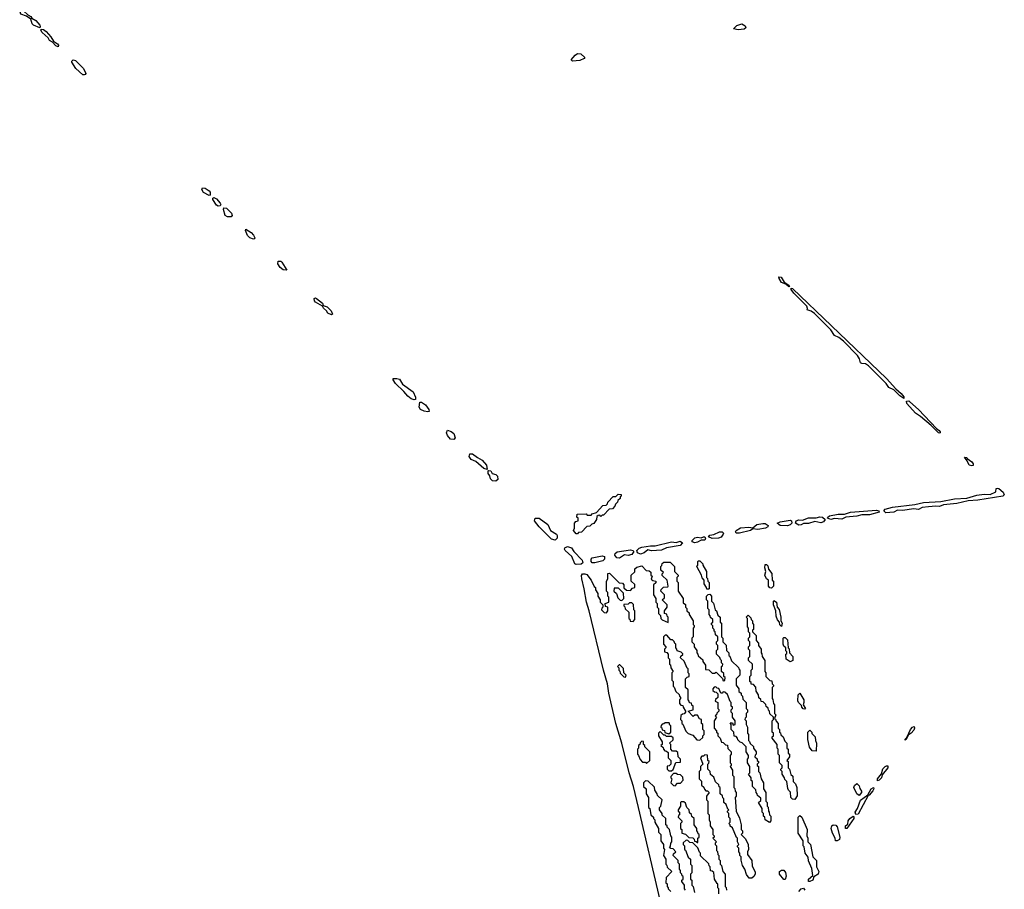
# Model space of a CAD drawing. Extents: x 2776963 to 2884430, y 684484 to 829250.
# Tile 34 of 256: x 2815033 to 2822998, y 763702 to 770740. Entities that reach past the tile are written whole.
import ezdxf

# ---------------------------------------------------------------- set-up
doc = ezdxf.new("R2010")
doc.units = 0

msp = doc.modelspace()

# ---------------------------------------------------------------- linework, layer by layer
at = {"layer": '0CON20XD'}
for points in [[(2815195, 770673.3), (2815145, 770695.7), (2815135.4, 770705.4), (2815124.2, 770744.2), (2815087.5, 770767.5), (2815043.3, 770785), (2815033.3, 770815), (2815045, 770818.8), (2815065, 770810.8), (2815098.1, 770778.1), (2815123.3, 770765), (2815131.2, 770751.2), (2815165, 770734.4), (2815195.7, 770695), (2815200, 770685), (2815195, 770673.3)], [(2820845, 770657.1), (2820807.5, 770665), (2820835, 770692.9), (2820875, 770706.2), (2820900.7, 770690.7), (2820906.4, 770673.6), (2820895, 770664), (2820845, 770657.1)], [(2815345, 770520), (2815325, 770528.8), (2815299.3, 770559.3), (2815275, 770571.2), (2815263.2, 770593.2), (2815214.4, 770635), (2815204.2, 770655), (2815207.5, 770662.5), (2815225, 770660), (2815248.5, 770645), (2815285, 770602), (2815305.7, 770565.7), (2815339.2, 770545), (2815346.2, 770533.8), (2815345, 770520)], [(2819505, 770404.6), (2819494.3, 770415.7), (2819526, 770454), (2819545, 770466.2), (2819573.8, 770463.8), (2819606.2, 770435), (2819600, 770425), (2819565, 770410.8), (2819505, 770404.6)], [(2815555, 770294.3), (2815544, 770295), (2815486.2, 770346.2), (2815456, 770395), (2815456.2, 770405), (2815465, 770413.8), (2815485, 770408.9), (2815548.9, 770345), (2815569.2, 770305), (2815564.2, 770295.8), (2815555, 770294.3)], [(2816565, 769315.8), (2816520.5, 769340.5), (2816506.9, 769365), (2816510.9, 769379.1), (2816535, 769377.3), (2816565.5, 769355), (2816575.4, 769345), (2816575, 769320), (2816565, 769315.8)], [(2816638.3, 769231.7), (2816625, 769239.2), (2816596, 769285), (2816595, 769296.2), (2816605, 769300.8), (2816625, 769289.2), (2816655.7, 769255), (2816660.8, 769245), (2816655, 769234.2), (2816638.3, 769231.7)], [(2816713.6, 769143.6), (2816694.4, 769154.4), (2816682.5, 769205), (2816685, 769216.7), (2816705, 769215.7), (2816746.5, 769175), (2816753.1, 769155), (2816745, 769144.4), (2816713.6, 769143.6)], [(2816925, 768962.9), (2816895, 768974.5), (2816875, 768994.4), (2816861.2, 769035), (2816863.3, 769045), (2816905, 769017.3), (2816924.4, 768995), (2816935.6, 768975), (2816934, 768966), (2816925, 768962.9)], [(2817195, 768712.5), (2817165, 768714.5), (2817140.6, 768735), (2817122.2, 768765), (2817123.8, 768785), (2817145, 768785.5), (2817155, 768778.1), (2817195, 768712.5)], [(2821255, 768577.5), (2821230, 768600), (2821195, 768612.5), (2821176.7, 768645), (2821175, 768660), (2821193.3, 768655), (2821216.7, 768616.7), (2821255, 768592.5), (2821260, 768585), (2821255, 768577.5)], [(2822185, 767673.8), (2822153.8, 767695), (2822104.3, 767744.3), (2822064.2, 767764.2), (2822043.8, 767795), (2821899.1, 767939.1), (2821875, 767954), (2821846.2, 767956.2), (2821833.6, 767963.6), (2821828, 767995), (2821811.7, 768021.7), (2821698.3, 768138.3), (2821658.3, 768168.3), (2821623.3, 768183.3), (2821595, 768228.8), (2821463, 768363), (2821435, 768381.2), (2821402.5, 768392.5), (2821407, 768403), (2821400.7, 768420.7), (2821295, 768526.7), (2821274, 768555), (2821273.6, 768566.4), (2821285, 768563.3), (2821601.3, 768261.3), (2822044.2, 767835), (2822121.4, 767751.4), (2822165, 767715.6), (2822185, 767687.5), (2822185, 767673.8)], [(2817555, 768351.2), (2817527.1, 768365), (2817514.6, 768384.6), (2817490, 768405), (2817482.5, 768422.5), (2817426, 768455), (2817417.5, 768465), (2817416.2, 768483.8), (2817425, 768488), (2817435, 768484), (2817484, 768445), (2817487.5, 768427.5), (2817520, 768415), (2817554.2, 768385), (2817563.6, 768356.4), (2817555, 768351.2)], [(2818225, 767663.8), (2818200.7, 767670.7), (2818171.8, 767691.8), (2818141.7, 767731.7), (2818074.3, 767794.3), (2818054, 767825), (2818053.6, 767836.4), (2818085, 767836.5), (2818105, 767829.5), (2818129.7, 767789.7), (2818217.6, 767727.6), (2818235.8, 767684.2), (2818233.8, 767666.2), (2818225, 767663.8)], [(2822475, 767393.8), (2822465, 767396.7), (2822406.2, 767456.2), (2822319.1, 767529.1), (2822280, 767555), (2822210, 767635), (2822207, 767653), (2822225, 767654.2), (2822235, 767647.8), (2822302.9, 767585), (2822450.3, 767430.3), (2822471.2, 767415), (2822478.8, 767405), (2822480, 767395), (2822475, 767393.8)], [(2818333.6, 767566.4), (2818305, 767571.9), (2818275.5, 767585.5), (2818265.8, 767605), (2818270, 767645), (2818285, 767643.3), (2818315, 767621.9), (2818344, 767585), (2818345, 767570), (2818333.6, 767566.4)], [(2818545, 767341.5), (2818519.2, 767345), (2818494.7, 767374.7), (2818486, 767395), (2818493.3, 767416.7), (2818525, 767407.3), (2818545, 767391.9), (2818556.5, 767355), (2818545, 767341.5)], [(2818815, 767100), (2818787.7, 767107.7), (2818723.3, 767163.3), (2818685, 767180), (2818670, 767205), (2818674.3, 767225.7), (2818695, 767227.1), (2818735.4, 767195.4), (2818775.6, 767175), (2818810, 767135), (2818815, 767100)], [(2822735, 767128), (2822713.8, 767133.8), (2822698.6, 767168.6), (2822675, 767200), (2822695, 767195.6), (2822697.7, 767187.7), (2822735, 767160.6), (2822745.6, 767145), (2822745, 767132.5), (2822735, 767128)], [(2818885, 767004), (2818858.3, 767008.3), (2818840.8, 767025), (2818837, 767047), (2818823.3, 767066.7), (2818822.5, 767087.5), (2818827.5, 767092.5), (2818845, 767088), (2818855.9, 767065.9), (2818885, 767058.2), (2818899.5, 767045), (2818900.3, 767019.7), (2818885, 767004)], [(2822040, 766750), (2822024.3, 766765), (2822035, 766778.1), (2822095, 766795.5), (2822275, 766815.6), (2822345, 766832.5), (2822485, 766841.1), (2822595, 766863.1), (2822695, 766867.5), (2822775, 766893.1), (2822835, 766899.2), (2822885, 766896), (2822930, 766920), (2822933.3, 766945), (2822942.5, 766947.5), (2822955, 766945.6), (2822989.5, 766915), (2822998.2, 766895), (2822986.2, 766885), (2822785, 766850), (2822705, 766845.8), (2822614.5, 766825.5), (2822505.3, 766814.7), (2822475, 766799.2), (2822445, 766803.9), (2822385, 766796.8), (2822335, 766792.5), (2822304.6, 766775.4), (2822265, 766781.8), (2822175, 766766.9), (2822135, 766769.5), (2822105, 766752.9), (2822040, 766750)], [(2819545, 766580), (2819535, 766580), (2819512.5, 766605), (2819520, 766625), (2819520, 766665), (2819531.7, 766678.3), (2819550, 766685), (2819550, 766705), (2819540, 766715), (2819541.7, 766738.3), (2819615, 766740), (2819625, 766730), (2819655, 766730), (2819665, 766740), (2819698.3, 766751.7), (2819751.7, 766808.3), (2819778.3, 766811.7), (2819788.3, 766821.7), (2819790, 766835), (2819835, 766880), (2819855, 766880), (2819875, 766900), (2819898.3, 766898.3), (2819900, 766885), (2819891.7, 766878.3), (2819890, 766865), (2819871.7, 766848.3), (2819870, 766835), (2819851.7, 766818.3), (2819848.3, 766801.7), (2819828.3, 766781.7), (2819801.7, 766778.3), (2819755, 766730), (2819745, 766730), (2819735, 766720), (2819725, 766730), (2819711.7, 766728.3), (2819701.7, 766718.3), (2819700, 766695), (2819678.3, 766661.7), (2819661.7, 766658.3), (2819645, 766640), (2819621.7, 766638.3), (2819578.3, 766591.7), (2819555, 766590), (2819545, 766580)], [(2819365, 766527.8), (2819334.7, 766534.7), (2819234.5, 766634.5), (2819196.5, 766685), (2819204.2, 766705), (2819235, 766706.8), (2819304.7, 766654.7), (2819326.2, 766606.2), (2819374.5, 766575), (2819380.8, 766565), (2819380, 766545), (2819365, 766527.8)], [(2821335, 766648.5), (2821310, 766665), (2821314.3, 766685), (2821335, 766693.5), (2821365, 766690.6), (2821415, 766709.6), (2821475, 766707.8), (2821505, 766716.5), (2821526.2, 766715), (2821550, 766695), (2821536.2, 766675), (2821515, 766667.8), (2821465, 766677.5), (2821415, 766661.5), (2821375, 766663.6), (2821355, 766650.6), (2821335, 766648.5)], [(2821595, 766694.5), (2821566.7, 766705), (2821570, 766715), (2821584.6, 766725.4), (2821655, 766737.1), (2821705, 766738.5), (2821755, 766753.8), (2821965, 766770.8), (2821983.3, 766765), (2821986.2, 766755), (2821906.7, 766733.3), (2821845, 766733.6), (2821805, 766722.2), (2821715, 766713.6), (2821685, 766698.2), (2821625, 766703.1), (2821595, 766694.5)], [(2820855, 766583.8), (2820830, 766585), (2820824, 766595), (2820828.8, 766605), (2820863.8, 766626.2), (2820931.7, 766631.7), (2820965, 766626.2), (2820995, 766653.3), (2821045, 766663.1), (2821065, 766662.5), (2821087.5, 766645), (2821084.2, 766635), (2821065.2, 766624.8), (2821004.6, 766614.6), (2820965, 766620), (2820945.3, 766604.7), (2820855, 766583.8)], [(2821245, 766644.6), (2821185.5, 766645.5), (2821160, 766665), (2821185, 766676.9), (2821265, 766690), (2821275.7, 766685), (2821280.6, 766665), (2821265, 766650.4), (2821245, 766644.6)], [(2820495, 766506.4), (2820472.5, 766515), (2820473.8, 766525), (2820493.8, 766546.2), (2820515, 766551.1), (2820545, 766545.8), (2820565, 766553.8), (2820575, 766553.3), (2820581.2, 766545), (2820575, 766528), (2820545, 766526.7), (2820515, 766511.2), (2820495, 766506.4)], [(2820635, 766541.5), (2820606.2, 766555), (2820615, 766567.5), (2820647.4, 766572.6), (2820695, 766594.5), (2820715, 766595.6), (2820725.6, 766585.6), (2820724.4, 766575), (2820707.3, 766552.8), (2820685, 766543.8), (2820635, 766541.5)], [(2819535, 766330), (2819523.1, 766335), (2819500, 766395), (2819445, 766444), (2819440, 766455), (2819443.8, 766465), (2819465, 766475.4), (2819496.9, 766465), (2819516.2, 766436.2), (2819584.6, 766365), (2819589.4, 766345), (2819575, 766334.6), (2819535, 766330)], [(2820055, 766414.6), (2820031.4, 766425), (2820026.9, 766445), (2820045, 766463.3), (2820065, 766470), (2820135, 766482.2), (2820175, 766480.8), (2820305, 766512.9), (2820345, 766508.9), (2820375, 766518.9), (2820394, 766505), (2820375, 766484.5), (2820265, 766464.5), (2820225, 766447.9), (2820145, 766440), (2820115, 766450), (2820085.3, 766424.7), (2820055, 766414.6)], [(2819685, 766343.3), (2819665.3, 766345.3), (2819655.5, 766355), (2819655.4, 766374.6), (2819665, 766385.6), (2819745, 766400), (2819764.2, 766394.2), (2819763.1, 766375), (2819749.5, 766360.5), (2819685, 766343.3)], [(2819885, 766382.1), (2819864.7, 766384.7), (2819848.1, 766405), (2819849.2, 766420.8), (2819866.6, 766433.4), (2819975, 766448.5), (2819993.3, 766445), (2820000, 766435), (2819985, 766412.7), (2819955, 766404.5), (2819925, 766408.5), (2819885, 766382.1)], [(2820214.8, 763614.8), (2820038.4, 764365), (2819999.1, 764535), (2819963.8, 764645), (2819905.3, 764885), (2819855.3, 765045), (2819799.4, 765289.4), (2819788.8, 765365), (2819754.8, 765474.8), (2819640.6, 765955), (2819619.2, 766025), (2819600.7, 766135), (2819580, 766215), (2819578, 766242), (2819585, 766254.3), (2819605, 766256.2), (2819619.8, 766249.8), (2819657.5, 766205), (2819681.7, 766151.7), (2819690, 766145), (2819690, 766125), (2819710, 766095), (2819710, 766075), (2819730, 766045), (2819730, 766025), (2819750, 766005), (2819750, 765985), (2819741.7, 765978.3), (2819740, 765965), (2819761.7, 765941.7), (2819780, 765940), (2819790, 765955), (2819790, 765985), (2819771.7, 765991.7), (2819770, 766015), (2819800, 766025), (2819800, 766065), (2819790, 766075), (2819790, 766105), (2819780, 766115), (2819780, 766195), (2819790, 766215), (2819791.7, 766258.3), (2819805, 766260), (2819881.7, 766181.7), (2819908.3, 766178.3), (2819920, 766165), (2819921.7, 766141.7), (2819941.7, 766121.7), (2819975, 766120), (2819991.7, 766138.3), (2820010, 766145), (2820008.3, 766168.3), (2819980, 766195), (2819980, 766245), (2820008.3, 766271.7), (2820010, 766295), (2820025, 766310), (2820065, 766320), (2820101.7, 766281.7), (2820125, 766280), (2820138.3, 766268.3), (2820140, 766245), (2820150, 766235), (2820141.7, 766211.7), (2820155, 766200), (2820180, 766195), (2820178.3, 766181.7), (2820160, 766165), (2820160, 766085), (2820180, 766055), (2820180, 766025), (2820190, 766015), (2820190, 765985), (2820200, 765975), (2820200, 765935), (2820218.3, 765918.3), (2820220, 765895), (2820231.7, 765881.7), (2820280, 765860), (2820280, 765905), (2820271.7, 765911.7), (2820268.3, 765928.3), (2820250, 765935), (2820250, 765955), (2820270, 765985), (2820270, 766005), (2820230, 766045), (2820248.3, 766061.7), (2820250, 766085), (2820220, 766115), (2820221.7, 766128.3), (2820241.7, 766148.3), (2820275, 766150), (2820280, 766155), (2820270, 766205), (2820231.7, 766241.7), (2820230, 766255), (2820240, 766265), (2820220, 766285), (2820220, 766315), (2820228.3, 766321.7), (2820231.7, 766338.3), (2820245, 766350), (2820295, 766350), (2820330, 766315), (2820330, 766275), (2820360, 766245), (2820360, 766235), (2820350, 766225), (2820350, 766195), (2820360, 766185), (2820360, 766115), (2820400, 766055), (2820401.7, 766021.7), (2820418.3, 766008.3), (2820420, 765985), (2820430, 765975), (2820430, 765955), (2820448.3, 765938.3), (2820450, 765925), (2820480, 765875), (2820480, 765845), (2820488.3, 765838.3), (2820490, 765825), (2820480, 765815), (2820480, 765745), (2820470, 765735), (2820470, 765705), (2820490, 765685), (2820490, 765665), (2820510, 765635), (2820510, 765615), (2820520, 765605), (2820521.7, 765591.7), (2820558.3, 765558.3), (2820560, 765545), (2820580, 765515), (2820580, 765480), (2820608.3, 765478.3), (2820635, 765450), (2820655, 765450), (2820668.3, 765458.3), (2820718.3, 765408.3), (2820725, 765390), (2820738.3, 765391.7), (2820740, 765415), (2820730, 765425), (2820728.3, 765448.3), (2820710, 765465), (2820710, 765505), (2820718.3, 765511.7), (2820720, 765525), (2820710, 765535), (2820710, 765555), (2820701.7, 765561.7), (2820698.3, 765578.3), (2820670, 765605), (2820670, 765635), (2820680, 765645), (2820680, 765675), (2820670, 765685), (2820670, 765705), (2820680, 765715), (2820680, 765745), (2820661.7, 765761.7), (2820660, 765785), (2820651.7, 765791.7), (2820650, 765805), (2820640, 765815), (2820640, 765835), (2820630, 765845), (2820630, 765855), (2820640, 765865), (2820640, 765885), (2820621.7, 765901.7), (2820620, 765915), (2820610, 765925), (2820610, 765965), (2820600, 765975), (2820600, 766035), (2820590, 766045), (2820590, 766075), (2820601.7, 766088.3), (2820615, 766090), (2820630, 766075), (2820630, 766035), (2820647, 766017), (2820660, 765965), (2820670, 765955), (2820681.7, 765921.7), (2820700, 765905), (2820700, 765865), (2820710, 765855), (2820710, 765745), (2820720, 765735), (2820720, 765705), (2820747, 765677), (2820750, 765635), (2820770, 765615), (2820770, 765595), (2820778.3, 765588.3), (2820791.7, 765551.7), (2820848.3, 765498.3), (2820850, 765485), (2820860, 765475), (2820860, 765435), (2820830, 765405), (2820830, 765355), (2820850, 765325), (2820851.7, 765301.7), (2820868.3, 765288.3), (2820870, 765275), (2820880, 765265), (2820881.7, 765241.7), (2820910, 765215), (2820910, 765165), (2820920, 765155), (2820920, 765135), (2820910, 765125), (2820910, 765095), (2820901.7, 765088.3), (2820900, 765075), (2820910, 765065), (2820910, 765035), (2820920, 765015), (2820920, 764965), (2820930, 764955), (2820930, 764905), (2820938.3, 764898.3), (2820941.7, 764881.7), (2820968.3, 764858.3), (2820970, 764845), (2820990, 764815), (2820990, 764795), (2820981.7, 764788.3), (2820980, 764775), (2820998.3, 764758.3), (2821000, 764745), (2821010, 764735), (2821010, 764725), (2821000, 764715), (2821000, 764705), (2821010, 764695), (2821010, 764655), (2821020, 764645), (2821030, 764595), (2821050, 764565), (2821050, 764515), (2821070, 764485), (2821070, 764415), (2821080, 764405), (2821080, 764375), (2821087, 764367), (2821090, 764335), (2821097, 764327), (2821100, 764305), (2821110, 764295), (2821110, 764255), (2821098.3, 764241.7), (2821063, 764263), (2821060, 764285), (2821050, 764295), (2821050, 764315), (2821040, 764325), (2821040, 764355), (2821010, 764405), (2821028.3, 764421.7)], [(2820605, 766130), (2820591.7, 766131.7), (2820590, 766145), (2820570, 766175), (2820570, 766205), (2820553, 766223), (2820550, 766245), (2820510, 766315), (2820520, 766325), (2820520, 766355), (2820525, 766360), (2820535, 766360), (2820560, 766335), (2820560, 766325), (2820590, 766275), (2820590, 766225), (2820598.3, 766218.3), (2820600, 766195), (2820610, 766185), (2820610, 766135), (2820605, 766130)], [(2821115, 766140), (2821101.7, 766141.7), (2821090, 766155), (2821090, 766205), (2821073.6, 766213.6), (2821060, 766245), (2821070, 766275), (2821060, 766305), (2821065, 766330), (2821075, 766330), (2821085, 766320), (2821091.7, 766291.7), (2821117, 766257), (2821120, 766205), (2821130, 766195), (2821130, 766155), (2821115, 766140)], [(2819905, 766040), (2819920, 766055), (2819918.3, 766098.3), (2819878.3, 766138.3), (2819841.7, 766138.3), (2819840, 766115), (2819860, 766095), (2819871.7, 766061.7), (2819891.7, 766041.7), (2819905, 766040)], [(2819995, 765870), (2820010, 765885), (2820010, 765955), (2820000, 765965), (2819998.3, 766008.3), (2819985, 766020), (2819965, 766020), (2819955, 766010), (2819921.7, 766008.3), (2819920, 765995), (2819928.3, 765988.3), (2819931.7, 765971.7), (2819960, 765945), (2819960, 765895), (2819968.3, 765888.3), (2819971.7, 765871.7), (2819995, 765870)], [(2821195, 765830), (2821183, 765843), (2821180, 765865), (2821163.9, 765883.9), (2821153.6, 765913.6), (2821150, 765955), (2821130, 766005), (2821130, 766035), (2821135, 766040), (2821156.1, 766026.1), (2821160, 765985), (2821177, 765967), (2821190, 765905), (2821190, 765875), (2821200, 765855), (2821195, 765830)], [(2821305, 764430), (2821285, 764432.5), (2821272.5, 764445), (2821267.5, 764487.5), (2821253, 764503), (2821248.3, 764518.3), (2821240, 764575), (2821221.7, 764591.7), (2821220, 764605), (2821200, 764635), (2821200, 764655), (2821190, 764665), (2821190, 764675), (2821200, 764685), (2821200, 764705), (2821180, 764725), (2821180, 764785), (2821170, 764795), (2821170, 764835), (2821160, 764845), (2821160, 764875), (2821120, 764925), (2821120, 764935), (2821130, 764945), (2821130, 764965), (2821120, 764975), (2821120, 765065), (2821130, 765075), (2821130, 765095), (2821101.7, 765121.7), (2821100, 765145), (2821091.7, 765151.7), (2821088.3, 765168.3), (2821071.7, 765181.7), (2821068.3, 765198.3), (2821048.3, 765218.3), (2821031.7, 765221.7), (2821028.3, 765238.3), (2821011.7, 765251.7), (2821010, 765275), (2820990, 765305), (2820988.3, 765338.3), (2820968.3, 765358.3), (2820951.7, 765361.7), (2820950, 765375), (2820940, 765385), (2820940, 765425), (2820950, 765435), (2820950, 765475), (2820960, 765485), (2820960, 765525), (2820930, 765555), (2820930, 765575), (2820940, 765585), (2820940, 765635), (2820930, 765645), (2820930, 765665), (2820940, 765675), (2820940, 765705), (2820930, 765715), (2820930, 765735), (2820940, 765745), (2820940, 765775), (2820930, 765785), (2820930, 765815), (2820920, 765825), (2820920, 765895), (2820910, 765905), (2820925, 765920), (2820948.3, 765898.3), (2820950, 765885), (2820960, 765875), (2820960, 765855), (2820970, 765845), (2820970, 765805), (2820961.7, 765798.3), (2820960, 765785), (2820990, 765755), (2820990, 765715), (2821010, 765695), (2821010, 765675), (2821030, 765645), (2821030, 765615), (2821037, 765607), (2821040, 765585), (2821060, 765555), (2821060, 765465), (2821070, 765455), (2821070, 765425), (2821101.7, 765391.7), (2821118.3, 765388.3), (2821120, 765365), (2821130, 765355), (2821130, 765345), (2821120, 765335), (2821120, 765245), (2821127, 765237), (2821130, 765205), (2821140, 765195), (2821140, 765125), (2821150, 765115), (2821140, 765085), (2821148.3, 765078.3), (2821151.7, 765061.7), (2821170, 765045), (2821170, 765005), (2821180, 764995), (2821180, 764975), (2821188.3, 764968.3), (2821191.7, 764951.7), (2821210, 764935), (2821221.7, 764901.7), (2821240, 764885), (2821240, 764845), (2821250, 764835), (2821250, 764805), (2821260, 764795), (2821260, 764775), (2821240, 764745), (2821250, 764735), (2821250, 764685), (2821260, 764675), (2821271.7, 764631.7), (2821287, 764617), (2821290, 764575), (2821310, 764555), (2821320, 764525), (2821321.7, 764458.3), (2821305, 764430)], [(2820535, 764910), (2820558.3, 764931.7), (2820560, 764945), (2820570, 764955), (2820570, 764985), (2820560, 764995), (2820560, 765035), (2820550, 765045), (2820550, 765075), (2820531.7, 765081.7), (2820515, 765110), (2820495, 765110), (2820481.7, 765101.7), (2820440, 765145), (2820480, 765155), (2820480, 765185), (2820471.7, 765191.7), (2820468.3, 765208.3), (2820451.7, 765211.7), (2820450, 765225), (2820440, 765235), (2820440, 765315), (2820420, 765335), (2820420, 765405), (2820431.7, 765418.3), (2820450, 765425), (2820450, 765445), (2820440, 765455), (2820440, 765485), (2820431.7, 765491.7), (2820408.3, 765548.3), (2820380, 765575), (2820381.7, 765588.3), (2820398.3, 765601.7), (2820398.3, 765608.3), (2820385, 765620), (2820351.7, 765631.7), (2820350, 765645), (2820340, 765655), (2820340, 765685), (2820331.7, 765691.7), (2820328.3, 765708.3), (2820315, 765720), (2820301.7, 765721.7), (2820268.3, 765758.3), (2820255, 765760), (2820240, 765745), (2820240, 765685), (2820260, 765665), (2820260, 765655), (2820250, 765645), (2820250, 765625), (2820268.3, 765618.3), (2820280, 765605), (2820280, 765575), (2820290, 765565), (2820290, 765525), (2820298.3, 765518.3), (2820300, 765495), (2820320, 765465), (2820310, 765455), (2820310, 765395), (2820320, 765385), (2820320, 765345), (2820328.3, 765338.3), (2820341.7, 765301.7), (2820368.3, 765278.3), (2820370, 765265), (2820380, 765255), (2820380, 765245), (2820370, 765235), (2820370, 765205), (2820381.7, 765191.7), (2820398.3, 765188.3), (2820400, 765175), (2820420, 765145), (2820420, 765135), (2820408.3, 765121.7), (2820395, 765120), (2820381.7, 765108.3), (2820380, 765075), (2820390, 765065), (2820390, 765045), (2820398.3, 765038.3), (2820421.7, 764981.7), (2820441.7, 764961.7), (2820478.3, 764948.3), (2820511.7, 764911.7), (2820535, 764910)], [(2821265, 765542.5), (2821233.3, 765565), (2821230, 765605), (2821238.3, 765611.7), (2821240, 765625), (2821231.7, 765631.7), (2821230, 765655), (2821215, 765670), (2821210, 765685), (2821210, 765735), (2821215, 765740), (2821225, 765740), (2821245, 765720), (2821250, 765655), (2821257, 765647), (2821260, 765615), (2821286.7, 765585), (2821287.5, 765555), (2821265, 765542.5)], [(2819935, 765420), (2819940, 765435), (2819920, 765455), (2819918.3, 765488.3), (2819888.3, 765518.3), (2819881.7, 765518.3), (2819870, 765505), (2819880, 765495), (2819880, 765475), (2819888.3, 765468.3), (2819891.7, 765451.7), (2819921.7, 765421.7), (2819935, 765420)], [(2821028.3, 764421.7), (2821028.3, 764438.3), (2821001.7, 764461.7), (2821000, 764475), (2820990, 764485), (2820988.3, 764508.3), (2820960, 764535), (2820960, 764575), (2820951.7, 764581.7), (2820950, 764605), (2820930, 764635), (2820940, 764645), (2820940, 764695), (2820920, 764725), (2820920, 764755), (2820930, 764765), (2820930, 764785), (2820910, 764815), (2820910, 764855), (2820878.3, 764888.3), (2820861.7, 764891.7), (2820841.7, 764911.7), (2820840, 764925), (2820828.3, 764938.3), (2820811.7, 764941.7), (2820810, 764975), (2820790, 764995), (2820790, 765035), (2820781.7, 765048.3), (2820798.3, 765048.3), (2820805, 765030), (2820820, 765035), (2820820, 765065), (2820800, 765095), (2820800, 765125), (2820790, 765135), (2820790, 765155), (2820800, 765165), (2820800, 765175), (2820790, 765185), (2820790, 765215), (2820781.7, 765221.7), (2820758.3, 765278.3), (2820738.3, 765298.3), (2820725, 765300), (2820715, 765290), (2820705, 765290), (2820688.3, 765328.3), (2820675, 765330), (2820665, 765340), (2820651.7, 765338.3), (2820640, 765325), (2820641.7, 765311.7), (2820655, 765300), (2820668.3, 765298.3), (2820680, 765285), (2820680, 765255), (2820661.7, 765238.3), (2820660, 765225), (2820680, 765215), (2820680, 765165), (2820688.3, 765158.3), (2820690, 765145), (2820671.7, 765128.3), (2820670, 765115), (2820660, 765105), (2820670, 765095), (2820650, 765065), (2820650, 765005), (2820670, 764985), (2820670, 764975), (2820680, 764965), (2820680, 764945), (2820700, 764925), (2820711.7, 764891.7), (2820725, 764890), (2820741.7, 764871.7), (2820758.3, 764868.3), (2820761.7, 764841.7), (2820790, 764815), (2820790, 764795), (2820780, 764785), (2820780, 764725), (2820788.3, 764718.3), (2820790, 764705), (2820780, 764695), (2820800, 764665), (2820800, 764625), (2820810, 764615), (2820810, 764525), (2820818.3, 764518.3), (2820820, 764495), (2820830, 764485), (2820830, 764455), (2820820, 764445), (2820830, 764335), (2820857, 764277), (2820870, 764225), (2820870, 764185), (2820880, 764175), (2820880, 764155), (2820870, 764145), (2820905, 764110), (2820927.5, 764065), (2820930, 764025), (2820920, 764005), (2820920, 763985), (2820956.7, 763935), (2820958.3, 763888.3), (2820983, 763843), (2820982.5, 763825), (2820973.3, 763806.7), (2820957, 763793), (2820935, 763792.5), (2820913, 763823), (2820900, 763865), (2820880, 763895), (2820868.3, 763938.3), (2820870, 763965), (2820860, 763975), (2820860, 763995), (2820850, 764005), (2820850, 764035), (2820840, 764045), (2820840, 764055), (2820850, 764065), (2820840, 764085), (2820840, 764115), (2820831.7, 764121.7), (2820798.3, 764198.3), (2820781.7, 764211.7), (2820780, 764225), (2820770, 764235), (2820780, 764245), (2820780, 764275), (2820770, 764285), (2820770, 764315), (2820760, 764325), (2820760, 764335), (2820770, 764345), (2820761.7, 764351.7), (2820748.3, 764388.3), (2820730, 764405), (2820730, 764435), (2820721.7, 764441.7), (2820718.3, 764458.3), (2820700, 764475), (2820700, 764525), (2820691.7, 764531.7), (2820688.3, 764548.3), (2820661.7, 764571.7), (2820648.3, 764608.3), (2820621.7, 764631.7), (2820620, 764655), (2820600, 764675), (2820600, 764715), (2820608.3, 764721.7), (2820610, 764735), (2820600, 764745), (2820598.3, 764788.3), (2820575, 764790), (2820565, 764780), (2820551.7, 764778.3), (2820540, 764765), (2820560, 764715), (2820540, 764695), (2820540, 764665), (2820530, 764655), (2820530, 764595), (2820548.3, 764578.3), (2820550, 764545), (2820568.3, 764528.3), (2820571.7, 764511.7), (2820585, 764500), (2820598.3, 764498.3), (2820610, 764485), (2820590, 764455), (2820590, 764425), (2820600, 764415), (2820600, 764315), (2820610, 764305), (2820610, 764265), (2820620, 764245), (2820620, 764215), (2820640, 764185), (2820640, 764145), (2820650, 764135), (2820650, 764125), (2820640, 764115), (2820670, 764085), (2820660, 764075), (2820660, 764065), (2820670, 764055), (2820670, 764015), (2820678.3, 764008.3), (2820680, 763985), (2820690, 763975), (2820690, 763945), (2820700, 763935), (2820700, 763905), (2820710, 763895), (2820720, 763845), (2820740, 763825), (2820740, 763725), (2820747, 763717), (2820750, 763695)], [(2821385, 765160), (2821371.7, 765161.7), (2821360, 765175), (2821358.3, 765188.3), (2821332.5, 765215), (2821328.3, 765228.3), (2821330, 765275), (2821345, 765290), (2821376.4, 765236.4), (2821377.5, 765215), (2821370, 765195), (2821390, 765165), (2821385, 765160)], [(2820285, 764960), (2820300, 764975), (2820300, 765025), (2820291.7, 765031.7), (2820288.3, 765048.3), (2820255, 765050), (2820245, 765040), (2820231.7, 765038.3), (2820221.7, 765028.3), (2820220, 765015), (2820228.3, 765008.3), (2820231.7, 764991.7), (2820248.3, 764988.3), (2820251.7, 764971.7), (2820285, 764960)], [(2820305, 764660), (2820318.3, 764671.7), (2820341.7, 764728.3), (2820378.3, 764731.7), (2820380, 764755), (2820360, 764775), (2820358.3, 764808.3), (2820345, 764820), (2820315, 764820), (2820300, 764835), (2820300, 764875), (2820290, 764885), (2820318.3, 764911.7), (2820318.3, 764928.3), (2820305, 764940), (2820265, 764940), (2820255, 764950), (2820245, 764950), (2820215, 764980), (2820200, 764965), (2820200, 764945), (2820230, 764895), (2820230, 764875), (2820220, 764865), (2820238.3, 764848.3), (2820240, 764835), (2820251.7, 764821.7), (2820265, 764820), (2820278.3, 764808.3), (2820280, 764765), (2820300, 764745), (2820300, 764715), (2820288.3, 764701.7), (2820271.7, 764698.3), (2820270, 764675), (2820285, 764660), (2820305, 764660)], [(2821475, 764820), (2821445, 764822.5), (2821423, 764853), (2821410, 764915), (2821410, 764975), (2821425, 764990), (2821440, 764975), (2821441.7, 764961.7), (2821467.5, 764935), (2821470, 764905), (2821480, 764885), (2821475, 764820)], [(2822195, 764910), (2822195, 764917.5), (2822210, 764930), (2822238, 764995), (2822255, 765013.8), (2822268.8, 765018.8), (2822271.4, 765005), (2822265, 764989.2), (2822245, 764966.2), (2822220, 764950), (2822205, 764913.8), (2822195, 764910)], [(2820105, 764720), (2820130, 764745), (2820130, 764815), (2820090, 764855), (2820090, 764865), (2820080, 764875), (2820078.3, 764898.3), (2820065, 764900), (2820051.7, 764888.3), (2820050, 764875), (2820040, 764865), (2820040, 764845), (2820030, 764835), (2820030, 764795), (2820040, 764785), (2820051.7, 764751.7), (2820071.7, 764731.7), (2820095, 764730), (2820105, 764720)], [(2820335, 764540), (2820355, 764560), (2820378.3, 764561.7), (2820400, 764585), (2820398.3, 764608.3), (2820378.3, 764628.3), (2820355, 764630), (2820345, 764640), (2820321.7, 764638.3), (2820300, 764615), (2820300, 764605), (2820310, 764595), (2820300, 764565), (2820321.7, 764541.7), (2820335, 764540)], [(2821971.2, 764581.2), (2821972.5, 764595), (2822004, 764636), (2822015, 764676.7), (2822035, 764696.7), (2822045, 764702.5), (2822055, 764700), (2822055.6, 764685), (2822011.2, 764628.8), (2822005, 764604.3), (2821985, 764584.4), (2821971.2, 764581.2)], [(2820420, 763695), (2820410, 763705), (2820410, 763735), (2820390, 763765), (2820390, 763775), (2820400, 763785), (2820400, 763805), (2820391.7, 763811.7), (2820390, 763825), (2820380, 763835), (2820380, 763855), (2820370, 763865), (2820370, 763905), (2820360, 763915), (2820360, 763935), (2820320, 763975), (2820321.7, 763988.3), (2820340, 764005), (2820318.3, 764028.3), (2820301.7, 764031.7), (2820290, 764045), (2820298.3, 764051.7), (2820300, 764075), (2820310, 764085), (2820310, 764125), (2820300, 764135), (2820290, 764185), (2820270, 764205), (2820270, 764215), (2820260, 764225), (2820260, 764275), (2820231.7, 764301.7), (2820230, 764315), (2820210, 764345), (2820210, 764365), (2820220, 764375), (2820230, 764425), (2820191.7, 764461.7), (2820190, 764475), (2820170, 764505), (2820168.3, 764528.3), (2820118.3, 764578.3), (2820095, 764580), (2820080, 764565), (2820080, 764535), (2820100, 764515), (2820100, 764475), (2820120, 764445), (2820120, 764365), (2820130, 764355), (2820140, 764305), (2820160, 764285), (2820160, 764275), (2820170, 764265), (2820170, 764245), (2820200, 764195), (2820200, 764165), (2820220, 764145), (2820220, 764095), (2820240, 764065), (2820240, 764035), (2820250, 764025), (2820240, 763975), (2820260, 763945), (2820260, 763905), (2820268.3, 763898.3), (2820271.7, 763881.7), (2820310, 763845), (2820261.7, 763798.3), (2820260, 763755), (2820270, 763745), (2820270, 763725), (2820280, 763715), (2820280, 763705), (2820300, 763685)], [(2821825, 764460), (2821804.2, 764474.2), (2821780, 764525), (2821787, 764543), (2821805, 764557.5), (2821825, 764540), (2821828.3, 764518.3), (2821842.5, 764495), (2821842.5, 764485), (2821825, 764460)], [(2821796.2, 764306.2), (2821791.9, 764325), (2821811.4, 764355), (2821836.2, 764423.8), (2821893.9, 764466.1), (2821921.2, 764515), (2821940, 764525), (2821943.8, 764515), (2821935, 764498.8), (2821905, 764463.8), (2821897.5, 764462.5), (2821815, 764310), (2821796.2, 764306.2)], [(2820520, 764080), (2820520, 764115), (2820530, 764125), (2820530, 764145), (2820521.7, 764151.7), (2820520, 764165), (2820510, 764175), (2820510, 764195), (2820490, 764225), (2820490, 764275), (2820471.7, 764291.7), (2820468.3, 764308.3), (2820451.7, 764321.7), (2820450, 764345), (2820430, 764365), (2820418.3, 764398.3), (2820405, 764410), (2820385, 764410), (2820380, 764405), (2820380, 764375), (2820360, 764345), (2820360, 764335), (2820370, 764325), (2820370, 764305), (2820361.7, 764298.3), (2820360, 764285), (2820390, 764255), (2820390, 764245), (2820380, 764235), (2820380, 764195), (2820390, 764185), (2820390, 764155), (2820418.3, 764148.3), (2820445, 764120), (2820478.3, 764118.3), (2820488.3, 764108.3), (2820491.7, 764091.7), (2820505, 764090), (2820515, 764080), (2820520, 764080)], [(2821413.8, 763763.8), (2821414, 763785), (2821450, 763815), (2821441.7, 763871.7), (2821413.6, 763933.6), (2821411.7, 763961.7), (2821387.5, 763995), (2821380, 764045), (2821370, 764055), (2821370, 764095), (2821330, 764155), (2821330, 764285), (2821345, 764300), (2821360, 764285), (2821402.5, 764185), (2821400, 764135), (2821410, 764115), (2821410, 764085), (2821430, 764065), (2821450, 763965), (2821480, 763935), (2821480, 763885), (2821497, 763847), (2821492.2, 763825), (2821457, 763803), (2821448.6, 763775), (2821425, 763764.3), (2821413.8, 763763.8)], [(2821725, 764194.5), (2821714, 764195), (2821714.3, 764215), (2821731.2, 764228.8), (2821735.8, 764255), (2821747.5, 764275), (2821775, 764293.8), (2821782, 764285), (2821780.6, 764275), (2821725, 764194.5)], [(2821645, 764094.3), (2821633.3, 764095), (2821631.2, 764115), (2821608.8, 764155), (2821598.8, 764195), (2821603.3, 764215), (2821615, 764223.3), (2821635, 764220), (2821645, 764207.5), (2821668.1, 764125), (2821665.2, 764104.8), (2821645, 764094.3)], [(2820690, 763665), (2820690, 763705), (2820680, 763715), (2820680, 763745), (2820675, 763750), (2820653, 763783), (2820648.3, 763838.3), (2820635, 763850), (2820621.7, 763851.7), (2820620, 763885), (2820611.7, 763891.7), (2820608.3, 763908.3), (2820541.7, 763971.7), (2820540, 763995), (2820531.7, 764001.7), (2820518.3, 764038.3), (2820478.3, 764078.3), (2820455, 764080), (2820438.3, 764098.3), (2820425, 764100), (2820401.7, 764078.3), (2820400, 764065), (2820410, 764055), (2820410, 764025), (2820418.3, 764018.3), (2820441.7, 763961.7), (2820460, 763945), (2820460, 763905), (2820470, 763895), (2820470, 763835), (2820460, 763825), (2820460, 763785), (2820470, 763775), (2820470, 763735), (2820480, 763725), (2820492.5, 763675)], [(2821225, 763780), (2821215, 763780), (2821180, 763825), (2821180, 763845), (2821195, 763857.5), (2821215, 763856.7), (2821227.7, 763837.7), (2821233, 763807), (2821225, 763780)], [(2821336.2, 763685), (2821354.2, 763705.8), (2821375, 763712.5), (2821385.6, 763695.6)]]:
    msp.add_lwpolyline(points, dxfattribs=at)

doc.saveas('drawing.dxf')
